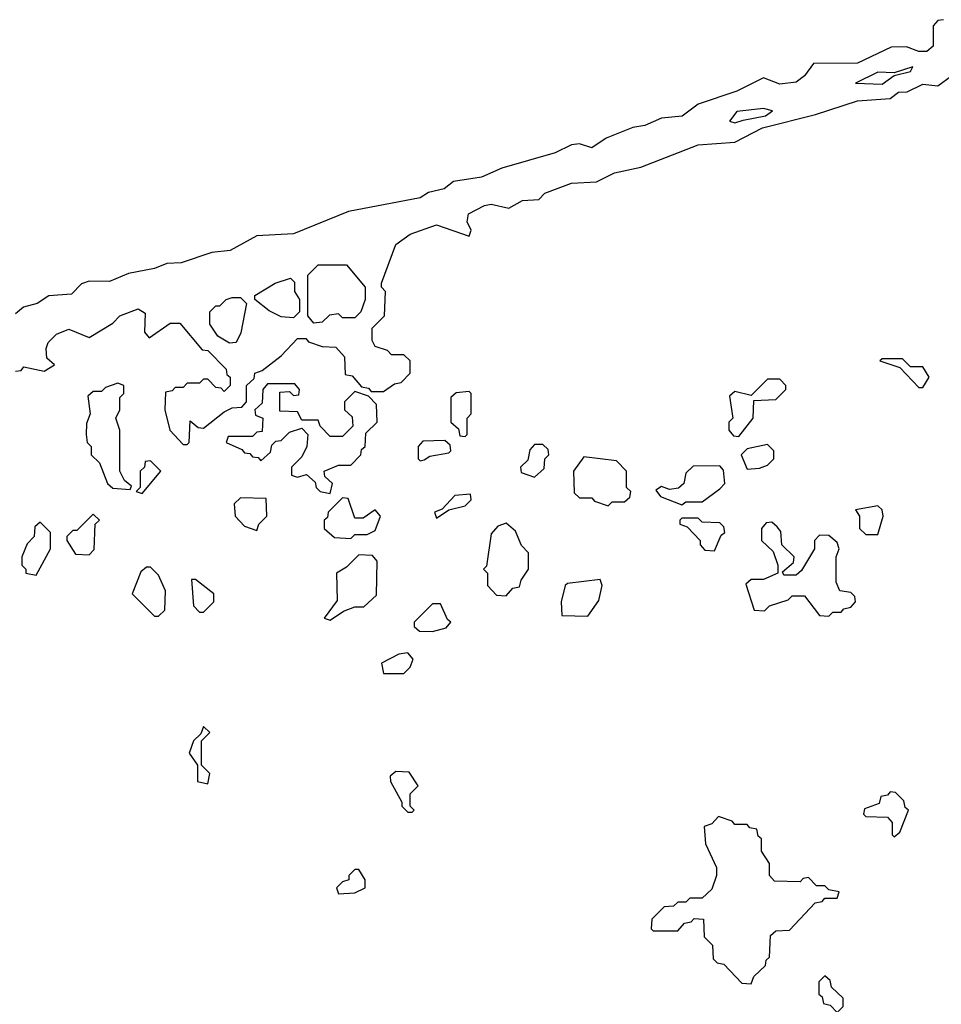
# Model space of a CAD drawing. Extents: x 2889633 to 3052318, y 540750 to 918690.
# Tile 215 of 256: x 2911805 to 2914060, y 746800 to 749210. Entities that reach past the tile are written whole.
import ezdxf

# ---------------------------------------------------------------- set-up
doc = ezdxf.new("R2010")
doc.units = 0

msp = doc.modelspace()

# ---------------------------------------------------------------- linework, layer by layer
at = {"layer": '0CON02XD'}
for points in [[(2914065, 749210), (2914051.7, 749208.3), (2914040, 749195), (2914040, 749145), (2914025, 749132.5), (2914005, 749132), (2913975, 749143.8), (2913937, 749143), (2913855, 749103.8), (2913747, 749103), (2913725, 749072.5), (2913705, 749056.7), (2913665, 749052.5), (2913625, 749067.5), (2913560, 749035), (2913465, 749003.3), (2913425.9, 748974.1), (2913375, 748968.8), (2913335, 748951.2), (2913305, 748946.2), (2913240.3, 748919.7), (2913205, 748896), (2913175, 748906.2), (2913155, 748904), (2913115, 748884.2), (2912985, 748846.2), (2912935, 748824.2), (2912866.1, 748813.9), (2912843.6, 748796.4), (2912805, 748786.7), (2912785, 748774.2), (2912609.5, 748740.4), (2912475, 748686), (2912385, 748681.2), (2912320, 748645), (2912275, 748640), (2912200, 748615), (2912165, 748613.3), (2912135, 748601.2), (2912071.2, 748588.8), (2912025, 748568.8), (2911975, 748570), (2911956.4, 748563.6), (2911931.7, 748538.3), (2911875.9, 748534.1), (2911847.5, 748515), (2911813.9, 748506.1), (2911795, 748490)], [(2913915, 749052), (2913945, 749073.3), (2913985, 749083.3), (2913990, 749095), (2913945, 749080), (2913905, 749081.2), (2913850, 749055), (2913915, 749052)], [(2911795, 748350), (2911808.3, 748351.7), (2911815, 748360), (2911865, 748350), (2911890, 748365), (2911871.7, 748381.7), (2911870, 748405), (2911875, 748420), (2911895, 748440), (2911925, 748452.5), (2911975, 748432.5), (2912033, 748467), (2912050, 748485), (2912095, 748502.5), (2912111.7, 748491.7), (2912110, 748445), (2912121.7, 748431.7), (2912173, 748467), (2912197, 748467), (2912251.7, 748401.7), (2912265, 748400), (2912310, 748355), (2912311.7, 748341.7), (2912320, 748335), (2912320, 748315), (2912305, 748300), (2912298.3, 748308.3), (2912285, 748310), (2912265, 748330), (2912255, 748330), (2912245, 748320), (2912215, 748320), (2912205, 748310), (2912185, 748310), (2912178.3, 748301.7), (2912161.7, 748298.3), (2912160, 748255), (2912172.5, 748205), (2912205, 748170), (2912215, 748170), (2912220, 748175), (2912221.7, 748228.3), (2912241.7, 748211.7), (2912255, 748210), (2912305, 748250), (2912325, 748260), (2912348.3, 748261.7), (2912360, 748275), (2912360, 748315), (2912378.3, 748331.7), (2912380, 748345), (2912398.3, 748351.7), (2912445, 748387.5), (2912485, 748430), (2912505, 748430), (2912511.7, 748421.7), (2912545, 748410), (2912578.3, 748408.3), (2912600, 748385), (2912601.7, 748341.7), (2912618.3, 748338.3), (2912641.7, 748311.7), (2912658.3, 748308.3), (2912665, 748300), (2912695, 748300), (2912721.7, 748318.3), (2912738.3, 748321.7), (2912760, 748345), (2912760, 748375), (2912745, 748390), (2912715, 748390), (2912705, 748400), (2912675, 748410), (2912667.5, 748425), (2912667.5, 748455), (2912697.5, 748485), (2912700, 748545), (2912690, 748555), (2912690, 748565), (2912725, 748660), (2912760, 748685), (2912825, 748707.5), (2912905, 748680), (2912910, 748695), (2912900, 748715), (2912903.3, 748735), (2912942.5, 748755), (2912958.8, 748758.8), (2913001.7, 748748.3), (2913035, 748767.5), (2913075, 748770), (2913090, 748785), (2913155, 748810), (2913216.7, 748813.3), (2913260, 748835), (2913325, 748848.8), (2913465, 748904), (2913555, 748910), (2913622.5, 748945), (2913752.3, 748977.7), (2913855, 749011.2), (2913935, 749017.5), (2913955, 749032.5), (2913976.4, 749033.6), (2914015, 749052.5), (2914051.7, 749048.3), (2914085, 749072.5)], [(2913555, 748957.5), (2913575, 748963.8), (2913630, 748975), (2913647, 748987), (2913625, 748992.5), (2913560, 748985), (2913541.7, 748961.7), (2913555, 748957.5)], [(2912525, 748467.5), (2912510, 748485), (2912510, 748585), (2912535, 748610), (2912605, 748610), (2912650, 748555), (2912650, 748525), (2912640, 748495), (2912625, 748480), (2912595, 748480), (2912585, 748490), (2912563, 748487), (2912545, 748470), (2912525, 748467.5)], [(2912475, 748480), (2912445, 748482.5), (2912415, 748497.5), (2912380, 748525), (2912380, 748535), (2912430, 748565), (2912467.5, 748577.5), (2912477.5, 748567.5), (2912477.5, 748545), (2912490, 748525), (2912490, 748495), (2912475, 748480)], [(2912318.3, 748418.3), (2912290, 748435), (2912270, 748465), (2912270, 748495), (2912285, 748510), (2912295, 748510), (2912310, 748525), (2912325, 748530), (2912345, 748530), (2912360, 748515), (2912346.4, 748443.6), (2912335, 748420), (2912318.3, 748418.3)], [(2914015, 748310), (2914030, 748335), (2914015, 748360), (2913985, 748360), (2913965, 748380), (2913915, 748380), (2913910, 748375), (2913958.3, 748358.3), (2914005, 748310), (2914015, 748310)], [(2913565, 748190), (2913600, 748235), (2913601.7, 748278.3), (2913655, 748280), (2913680, 748305), (2913680, 748315), (2913665, 748330), (2913635, 748330), (2913595, 748290), (2913555, 748300), (2913541.7, 748288.3), (2913550, 748235), (2913540, 748225), (2913540, 748205), (2913551.7, 748191.7), (2913565, 748190)], [(2912075, 748060), (2912078.3, 748068.3), (2912061.7, 748081.7), (2912050, 748105), (2912050, 748205), (2912040, 748235), (2912050, 748255), (2912050, 748285), (2912060, 748295), (2912060, 748315), (2912045, 748320), (2912015, 748310), (2912005, 748300), (2911985, 748300), (2911971.7, 748288.3), (2911977.5, 748245), (2911968.3, 748221.7), (2911967.5, 748195), (2911970, 748175), (2911980, 748165), (2911980, 748145), (2912000, 748125), (2912020, 748075), (2912033, 748063), (2912075, 748060)], [(2912565, 748050), (2912570, 748075), (2912551.7, 748091.7), (2912550, 748105), (2912585, 748120), (2912615, 748120), (2912640, 748145), (2912641.7, 748158.3), (2912650, 748165), (2912651.7, 748198.3), (2912680, 748225), (2912678.3, 748268.3), (2912658.3, 748288.3), (2912625, 748300), (2912600, 748275), (2912600, 748255), (2912618.3, 748238.3), (2912620, 748215), (2912595, 748190), (2912565, 748190), (2912540, 748215), (2912535, 748230), (2912495, 748230), (2912485, 748250), (2912441.7, 748251.7), (2912441.7, 748298.3), (2912465, 748300), (2912475, 748290), (2912488.3, 748291.7), (2912490, 748305), (2912478.3, 748318.3), (2912411.7, 748318.3), (2912400, 748305), (2912398.3, 748271.7), (2912380, 748255), (2912381.7, 748241.7), (2912400, 748235), (2912398.3, 748201.7), (2912385, 748200), (2912375, 748190), (2912315, 748190), (2912310, 748175), (2912348.3, 748158.3), (2912355, 748150), (2912368.3, 748148.3), (2912375, 748140), (2912388.3, 748138.3), (2912395, 748130), (2912418.3, 748151.7), (2912421.7, 748168.3), (2912431.7, 748178.3), (2912445, 748180), (2912465, 748200), (2912495, 748210), (2912510, 748195), (2912507.5, 748165), (2912495, 748140), (2912470, 748115), (2912470, 748095), (2912485, 748090), (2912507, 748097), (2912528.3, 748078.3), (2912530, 748065), (2912540, 748055), (2912565, 748050)], [(2912895, 748190), (2912900, 748195), (2912900, 748235), (2912910, 748245), (2912910, 748295), (2912905, 748300), (2912873, 748297), (2912860, 748285), (2912860, 748225), (2912878.3, 748208.3), (2912881.7, 748191.7), (2912895, 748190)], [(2912785, 748130), (2912795, 748132.5), (2912808.3, 748141.7), (2912855, 748150), (2912860, 748155), (2912858.3, 748168.3), (2912845, 748180), (2912791.7, 748178.3), (2912780, 748165), (2912780, 748135), (2912785, 748130)], [(2913065, 748090), (2913088.3, 748111.7), (2913090, 748135), (2913100, 748145), (2913098.3, 748158.3), (2913085, 748170), (2913065, 748170), (2913053, 748157), (2913048.3, 748131.7), (2913030, 748115), (2913031.7, 748101.7), (2913065, 748090)], [(2913585, 748110), (2913615, 748112.5), (2913635, 748120), (2913650, 748135), (2913650, 748155), (2913635, 748170), (2913585, 748160), (2913570, 748145), (2913585, 748110)], [(2913245, 748020), (2913255, 748030), (2913285, 748030), (2913298.3, 748041.7), (2913300, 748055), (2913290, 748065), (2913290, 748105), (2913265, 748130), (2913185, 748140), (2913160, 748105), (2913161.7, 748051.7), (2913175, 748040), (2913205, 748040), (2913211.7, 748031.7), (2913245, 748020)], [(2912105, 748050), (2912150, 748105), (2912125, 748130), (2912111.7, 748128.3), (2912110, 748115), (2912100, 748105), (2912100, 748065), (2912090, 748055), (2912105, 748050)], [(2913425, 748022.5), (2913435, 748030), (2913475, 748030), (2913518.3, 748061.7), (2913530, 748075), (2913527, 748107), (2913518.3, 748118.3), (2913453, 748117), (2913435, 748100), (2913430, 748075), (2913417, 748063), (2913395, 748060), (2913375, 748067.5), (2913361.7, 748058.3), (2913373, 748043), (2913425, 748022.5)], [(2912385, 747960), (2912390, 747975), (2912410, 747995), (2912408.3, 748038.3), (2912345, 748040), (2912330, 748025), (2912332.5, 747995), (2912355, 747970), (2912385, 747960)], [(2912615, 747940), (2912625, 747950), (2912655, 747950), (2912675, 747960), (2912687.5, 747995), (2912675, 748010), (2912645, 747990), (2912625, 747990), (2912608.3, 748038.3), (2912595, 748040), (2912560, 748005), (2912558.3, 747991.7), (2912550, 747985), (2912550, 747965), (2912575, 747942.5), (2912615, 747940)], [(2912825, 747990), (2912855, 748010), (2912895, 748020), (2912910, 748035), (2912908.3, 748048.3), (2912870, 748045), (2912838.3, 748011.7), (2912820, 748005), (2912825, 747990)], [(2913905, 747950), (2913917.5, 747995), (2913915, 748010), (2913905, 748020), (2913850, 748010), (2913860, 747995), (2913860, 747965), (2913875, 747950), (2913905, 747950)], [(2911975, 747900), (2911987, 747913), (2911990, 747975), (2912000, 747985), (2911985, 748000), (2911945, 747960), (2911935, 747960), (2911920, 747945), (2911920, 747935), (2911941.7, 747901.7), (2911975, 747900)], [(2911845, 747850), (2911880, 747915), (2911880, 747955), (2911855, 747980), (2911841.7, 747968.3), (2911840, 747945), (2911823, 747927), (2911810, 747895), (2911810, 747875), (2911820, 747865), (2911820, 747855), (2911845, 747850)], [(2912995, 747800), (2913011.7, 747818.3), (2913028.3, 747821.7), (2913031.7, 747838.3), (2913050, 747865), (2913050, 747905), (2913033, 747923), (2913018.3, 747958.3), (2912995, 747977.5), (2912975, 747970), (2912958.3, 747951.7), (2912947.5, 747872.5), (2912940, 747865), (2912950, 747855), (2912950, 747825), (2912971.7, 747801.7), (2912995, 747800)], [(2913505, 747910), (2913521.7, 747948.3), (2913530, 747955), (2913528.3, 747968.3), (2913518.3, 747978.3), (2913475, 747980), (2913465, 747990), (2913425, 747990), (2913420, 747985), (2913420, 747975), (2913438.3, 747968.3), (2913470, 747935), (2913470, 747925), (2913481.7, 747911.7), (2913505, 747910)], [(2913785, 747750), (2913795, 747760), (2913815, 747760), (2913821.7, 747768.3), (2913838.3, 747771.7), (2913850, 747785), (2913848.3, 747798.3), (2913838.3, 747808.3), (2913811.7, 747811.7), (2913803, 747833), (2913802.5, 747895), (2913810, 747915), (2913805, 747930), (2913785, 747947.5), (2913761.7, 747948.3), (2913750, 747935), (2913750, 747915), (2913718.3, 747861.7), (2913705, 747850), (2913675, 747850), (2913671.7, 747858.3), (2913698.3, 747881.7), (2913700, 747895), (2913670, 747925), (2913667, 747957), (2913658.3, 747968.3), (2913645, 747980), (2913631.7, 747978.3), (2913620, 747965), (2913620, 747935), (2913648.3, 747908.3), (2913660, 747875), (2913660, 747855), (2913625, 747840), (2913595, 747840), (2913581.7, 747828.3), (2913602.5, 747765), (2913627, 747763), (2913640, 747775), (2913685, 747790), (2913695, 747800), (2913725, 747800), (2913761.7, 747751.7), (2913785, 747750)], [(2912565, 747740), (2912597.5, 747762.5), (2912625, 747772.5), (2912647, 747773), (2912678.3, 747801.7), (2912680, 747885), (2912668.3, 747898.3), (2912635, 747900), (2912605, 747870), (2912580, 747855), (2912581.7, 747788.3), (2912550, 747745), (2912565, 747740)], [(2912145, 747750), (2912160, 747765), (2912161.7, 747811.7), (2912145, 747850), (2912125, 747870), (2912115, 747870), (2912101.7, 747858.3), (2912080, 747805), (2912135, 747750), (2912145, 747750)], [(2912255, 747760), (2912280, 747785), (2912280, 747805), (2912235, 747840), (2912225, 747840), (2912230, 747775), (2912245, 747760), (2912255, 747760)], [(2913195, 747750), (2913221.7, 747788.3), (2913230, 747825), (2913225, 747840), (2913145, 747830), (2913140, 747825), (2913130, 747785), (2913131.7, 747751.7), (2913195, 747750)], [(2912815, 747712.5), (2912848.3, 747721.7), (2912860, 747735), (2912851.7, 747741.7), (2912835, 747780), (2912815, 747780), (2912770, 747735), (2912770, 747725), (2912783, 747713), (2912815, 747712.5)], [(2912745, 747610), (2912760, 747625), (2912767.5, 747645), (2912755, 747660), (2912733, 747657), (2912690, 747635), (2912695, 747610), (2912745, 747610)], [(2912265, 747340), (2912270, 747365), (2912250, 747385), (2912250, 747445), (2912270, 747465), (2912255, 747480), (2912248.3, 747461.7), (2912230, 747445), (2912220, 747415), (2912240, 747385), (2912240, 747345), (2912265, 747340)], [(2912765, 747270), (2912770, 747275), (2912760, 747285), (2912760, 747315), (2912780, 747335), (2912758.3, 747368.3), (2912725, 747370), (2912711.7, 747358.3), (2912712.5, 747345), (2912740, 747295), (2912740, 747285), (2912755, 747270), (2912765, 747270)], [(2913945, 747210), (2913958.3, 747221.7), (2913980, 747275), (2913971.7, 747281.7), (2913968.3, 747298.3), (2913948.3, 747318.3), (2913935, 747320), (2913928.3, 747311.7), (2913911.7, 747308.3), (2913908.3, 747291.7), (2913871.7, 747278.3), (2913870, 747265), (2913875, 747260), (2913928.3, 747258.3), (2913940, 747245), (2913940, 747215), (2913945, 747210)], [(2913595, 746850), (2913601.7, 746868.3), (2913630, 746895), (2913631.7, 746908.3), (2913640, 746915), (2913641.7, 746968.3), (2913655, 746980), (2913688.3, 746981.7), (2913751.7, 747048.3), (2913768.3, 747051.7), (2913775, 747060), (2913805, 747060), (2913810, 747075), (2913785, 747080), (2913775, 747090), (2913755, 747090), (2913735, 747110), (2913721.7, 747108.3), (2913715, 747100), (2913651.7, 747101.7), (2913640, 747115), (2913640, 747145), (2913620, 747175), (2913620, 747205), (2913611.7, 747211.7), (2913608.3, 747228.3), (2913591.7, 747231.7), (2913585, 747240), (2913555, 747240), (2913548.3, 747248.3), (2913515, 747260), (2913498.3, 747241.7), (2913480, 747235), (2913483, 747193), (2913510, 747135), (2913510, 747115), (2913498.3, 747081.7), (2913475, 747060), (2913445, 747060), (2913435, 747050), (2913415, 747050), (2913405, 747040), (2913381.7, 747038.3), (2913351.7, 747008.3), (2913350, 746985), (2913355, 746980), (2913415, 746980), (2913431.7, 746998.3), (2913448.3, 747001.7), (2913455, 747010), (2913478.3, 747008.3), (2913480, 746965), (2913500, 746945), (2913501.7, 746911.7), (2913511.7, 746901.7), (2913528.3, 746898.3), (2913571.7, 746851.7), (2913595, 746850)], [(2912585, 747070), (2912625, 747072.5), (2912650, 747085), (2912650, 747105), (2912635, 747130), (2912625, 747130), (2912610, 747115), (2912610, 747105), (2912595, 747100), (2912580, 747085), (2912585, 747070)], [(2913805, 746780), (2913820, 746795), (2913820, 746815), (2913791.7, 746841.7), (2913788.3, 746858.3), (2913775, 746870), (2913760, 746855), (2913760, 746825), (2913768.3, 746818.3), (2913771.7, 746801.7), (2913788.3, 746798.3), (2913805, 746780)]]:
    msp.add_lwpolyline(points, dxfattribs=at)

doc.saveas('drawing.dxf')
